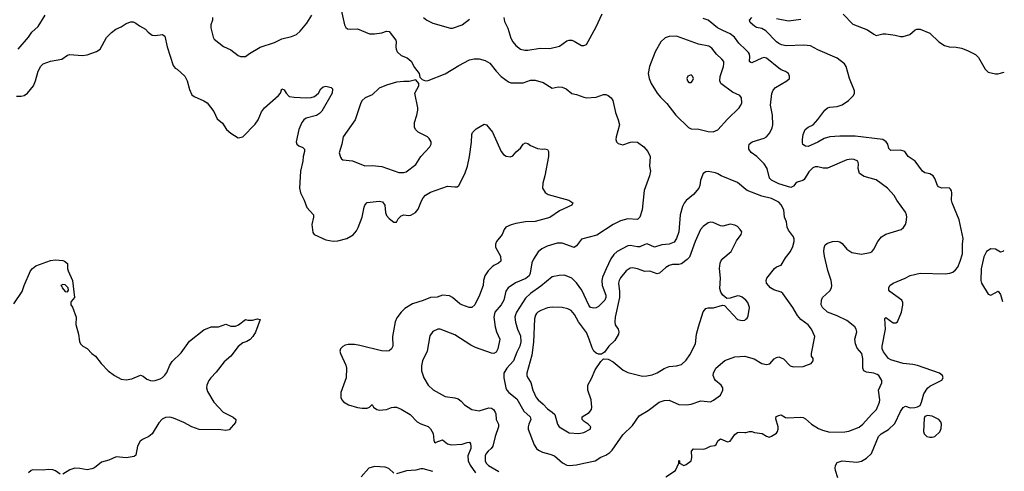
# Model space of a CAD drawing. Header units: inches. Extents: x 1839270 to 1929235, y 762242 to 910350.
# Tile 147 of 256: x 1914037 to 1922122, y 814163 to 817873. Entities that reach past the tile are written whole.
import ezdxf

# ---------------------------------------------------------------- set-up
doc = ezdxf.new("R2010")
doc.units = ezdxf.units.IN
doc.header["$MEASUREMENT"] = 0
doc.layers.add('B9811', color=7, linetype='Continuous')
doc.layers.add('B9821', color=7, linetype='Continuous')

msp = doc.modelspace()

# ---------------------------------------------------------------- linework, layer by layer
at = {"layer": 'B9811', "color": 5}
for points, elevation in [([(1916670, 817978.8), (1916705.2, 817830), (1916716.3, 817810), (1916730, 817799.3), (1916750, 817796.4), (1916810, 817797.6), (1916910, 817758.4), (1916950, 817757.1), (1917010, 817766), (1917050, 817778), (1917070, 817774.9), (1917124.7, 817704.7), (1917128.4, 817690), (1917124.9, 817650), (1917127.7, 817630), (1917137, 817610), (1917170, 817578.4), (1917219, 817559), (1917252.8, 817532.8), (1917279.3, 817479.3), (1917316, 817430), (1917322, 817402), (1917341, 817381), (1917355.3, 817375.3), (1917370, 817371), (1917390, 817374), (1917530, 817428.2), (1917642.2, 817497.8), (1917730, 817544.2), (1917770, 817551.7), (1917810, 817551.5), (1917859.1, 817539.1), (1917896.9, 817516.9), (1917948.8, 817450), (1917990, 817406.7), (1918050, 817363.8), (1918070, 817355.8), (1918170, 817355.9), (1918230, 817376.9), (1918270, 817377.7), (1918336.4, 817356.4), (1918410, 817310.4), (1918457.1, 817322.9), (1918490, 817319.5), (1918523.9, 817303.9), (1918570, 817266), (1918610, 817258.4), (1918670, 817235.8), (1918690, 817232.4), (1918770, 817235.5), (1918830, 817258.4), (1918850, 817259.3), (1918870, 817250.6), (1918894, 817230), (1918908.1, 817208.1), (1918928.5, 817110), (1918952.4, 817050), (1918962.4, 817010), (1918933.4, 816910), (1918930.6, 816890), (1918936.3, 816870), (1918950, 816856.3), (1918990, 816844), (1919052.1, 816867.9), (1919070, 816870.4), (1919110, 816866), (1919162.8, 816830), (1919194, 816790), (1919214, 816750), (1919207.3, 816670), (1919216.3, 816630), (1919208.5, 816590), (1919165.3, 816470), (1919148.4, 816310), (1919128.8, 816251.2), (1919110, 816232), (1919030, 816236.8), (1918970, 816222.2), (1918908.9, 816191.1), (1918776.1, 816103.9), (1918650.4, 816070), (1918610, 816014.7), (1918590, 816003.1), (1918490, 816037.2), (1918450, 816038.5), (1918367.4, 816012.6), (1918323, 815990), (1918293.7, 815966.3), (1918254.8, 815905.2), (1918242.8, 815877.2), (1918229.3, 815790), (1918219.3, 815770), (1918192.2, 815747.8), (1918107.2, 815712.8), (1918047.7, 815670), (1918030, 815643.7), (1918013.4, 815570), (1917989.3, 815530), (1917938.6, 815470), (1917929.2, 815430), (1917941.6, 815350), (1917952.2, 815310), (1917980.2, 815250), (1917963.2, 815170), (1917950, 815142.4), (1917930, 815132.4), (1917910, 815135), (1917779.2, 815179.2), (1917740.1, 815200.1), (1917610, 815285.3), (1917490, 815329.7), (1917469.1, 815330.9), (1917430, 815313), (1917403.8, 815276.2), (1917383.1, 815150), (1917344.6, 815070), (1917336, 815030), (1917335.8, 814990), (1917354.4, 814930), (1917392.2, 814872.2), (1917432.4, 814832.4), (1917530, 814779), (1917610, 814766.4), (1917637.6, 814757.6), (1917660.7, 814740.7), (1917690, 814710.3), (1917750.3, 814670.3), (1917810, 814660.7), (1917890, 814685.6), (1917910, 814682.4), (1917927.2, 814670), (1917941.1, 814650), (1917945.8, 814634.2), (1917950.4, 814590), (1917968.2, 814550), (1917968.7, 814530), (1917940.2, 814450), (1917921.5, 814370), (1917909.3, 814350.7), (1917882.4, 814330), (1917867, 814310), (1917860.3, 814290), (1917860.3, 814250), (1917867.9, 814230), (1917885.7, 814210), (1917970, 814162.2)], 640), ([(1918011.8, 817891.8), (1918019.1, 817859.1), (1918044.6, 817804.6), (1918070, 817720.5), (1918086.7, 817690), (1918110, 817661.1), (1918150, 817631.6), (1918183.4, 817623.4), (1918210, 817622.4), (1918310, 817638), (1918390, 817635.8), (1918470, 817656.1), (1918530, 817698.9), (1918550, 817706), (1918570, 817704.6), (1918590, 817696.5), (1918650, 817661.6), (1918670, 817660.5), (1918690, 817670.7), (1918705.6, 817694.4), (1918770, 817815.5), (1918819.2, 817920.8)], 660), ([(1914010, 817244.7), (1914050, 817244), (1914073.2, 817250), (1914102, 817270), (1914150, 817330.5), (1914167.7, 817372.3), (1914188.6, 817450), (1914209.9, 817490.1), (1914230, 817509.3), (1914290, 817532), (1914384, 817550), (1914430, 817581), (1914450, 817586.8), (1914550, 817578.7), (1914590, 817584.6), (1914667.2, 817612.8), (1914696.9, 817630), (1914750, 817726.4), (1914790, 817768.5), (1914825.2, 817794.8), (1914870, 817815.8), (1914910, 817842), (1914950, 817856), (1914970, 817856), (1914990, 817846), (1915021.6, 817821.6), (1915070, 817796), (1915091, 817770), (1915126, 817746), (1915150, 817742), (1915210, 817750.4), (1915230, 817738.8), (1915248.8, 817650), (1915296.3, 817496.3), (1915314.6, 817474.6), (1915330, 817466), (1915393.8, 817410), (1915411.3, 817370), (1915430, 817298.8), (1915450, 817257.3), (1915470, 817243), (1915550, 817208), (1915577.3, 817190), (1915630, 817118.8), (1915659.9, 817059.9), (1915702, 817022), (1915734.8, 816970), (1915770, 816940.7), (1915830, 816902.8), (1915870, 816911), (1915970, 817016.3), (1915994.7, 817050), (1916023.6, 817116.4), (1916046.3, 817150), (1916162.6, 817250), (1916177.6, 817270), (1916190, 817304.7), (1916210, 817296), (1916225.5, 817270), (1916250, 817243.1), (1916290, 817235.6), (1916390, 817231.8), (1916430, 817233.7), (1916458, 817242), (1916489.6, 817270), (1916510, 817304), (1916530, 817322), (1916550, 817327.3), (1916595.9, 817315.9), (1916606, 817306), (1916602, 817270), (1916518.4, 817121.6), (1916498.6, 817101.4), (1916474.3, 817085.7), (1916390, 817064.5), (1916370.3, 817050), (1916354.9, 817030), (1916328.4, 816970), (1916306.7, 816870), (1916312.7, 816850), (1916330, 816837), (1916362.5, 816822.5), (1916375.3, 816810), (1916375.8, 816790), (1916364.9, 816750), (1916363.2, 816710), (1916342, 816630), (1916335.8, 816490), (1916343.2, 816450), (1916372.2, 816390), (1916394.6, 816330), (1916448.2, 816270), (1916450.4, 816250), (1916435.5, 816190), (1916444.6, 816124.6), (1916454.8, 816110), (1916550, 816063.8), (1916610, 816054.4), (1916650, 816057.6), (1916723.3, 816076.7), (1916774.8, 816105.3), (1916801.5, 816138.5), (1916815.2, 816164.8), (1916850, 816251), (1916865.5, 816334.5), (1916871.6, 816350), (1916890, 816370.3), (1916990, 816381.7), (1917016.4, 816376.4), (1917036, 816350), (1917041.7, 816290), (1917050, 816264), (1917070, 816240.5), (1917110, 816210.7), (1917130, 816210.8), (1917143.7, 816236.3), (1917170, 816263.1), (1917190, 816270.3), (1917230, 816265.3), (1917250, 816268.7), (1917286.6, 816290), (1917310, 816317.3), (1917335.5, 816384.5), (1917349.8, 816410.2), (1917370, 816430.4), (1917410, 816455.3), (1917550, 816505.5), (1917610, 816499.1), (1917630, 816500.7), (1917644, 816510), (1917692.4, 816607.6), (1917713.3, 816670), (1917729.8, 816750), (1917747.3, 816867.3), (1917749, 816930), (1917754.8, 816945.2), (1917784, 816976), (1917850, 817014), (1917870, 817010.8), (1917919.1, 816950), (1917990, 816791.3), (1918010, 816764.7), (1918030.9, 816750.9), (1918066.4, 816746.4), (1918085.6, 816754.4), (1918112.5, 816787.5), (1918150, 816818), (1918170, 816851), (1918190, 816861), (1918210, 816856), (1918230, 816838.8), (1918290, 816815.5), (1918329.5, 816810.5), (1918350, 816813), (1918370, 816806), (1918379.1, 816790), (1918378.4, 816750), (1918348.8, 816591.2), (1918333, 816530), (1918330.7, 816490), (1918352.5, 816452.5), (1918376.1, 816436.1), (1918544.7, 816390), (1918578.8, 816370), (1918571.7, 816348.3), (1918470, 816304.2), (1918391.1, 816248.9), (1918270, 816215.9), (1918190, 816212.7), (1918110, 816198), (1918072.3, 816187.7), (1918030, 816167.8), (1918016, 816150), (1917999.5, 816110), (1917952.2, 816050), (1917943.7, 816030), (1917944, 816004), (1917984.4, 815930), (1917988, 815890), (1917967.7, 815872.2), (1917930, 815853.5), (1917917.4, 815842.6), (1917884.9, 815810), (1917856.9, 815770), (1917844.9, 815730), (1917841.7, 815690), (1917811.7, 815610), (1917774.9, 815530), (1917750.5, 815510), (1917728.5, 815508.5), (1917666.6, 815530), (1917650, 815538.9), (1917591.7, 815591.7), (1917565.1, 815605.1), (1917510, 815609.7), (1917464.9, 815595), (1917410, 815591.8), (1917350, 815566), (1917261.3, 815538.7), (1917199.2, 815500.8), (1917168.9, 815470), (1917134.7, 815425.3), (1917120.2, 815390), (1917099, 815270), (1917101.3, 815190), (1917090, 815169.4), (1917070, 815154), (1917050, 815149.6), (1917008.2, 815151.8), (1916830, 815198), (1916785.6, 815205.6), (1916734.4, 815205.6), (1916710, 815199.3), (1916690, 815189), (1916671, 815170), (1916666, 815150), (1916671, 815130), (1916714.9, 815034.9), (1916721.3, 815010), (1916718.7, 814930), (1916674, 814810), (1916674.8, 814770), (1916682.8, 814750), (1916695.2, 814735.2), (1916738, 814710), (1916810, 814688), (1916850, 814682), (1916890, 814680.7), (1916908.7, 814690), (1916930, 814712), (1916942, 814690), (1916970, 814670.8), (1916990, 814665.5), (1917050, 814670.6), (1917090, 814688), (1917110, 814690.6), (1917130, 814690.6), (1917170, 814674.9), (1917242, 814630), (1917302, 814570), (1917330, 814554), (1917390, 814530.4), (1917410, 814513), (1917432.7, 814472.8), (1917438.5, 814418.5), (1917442.5, 814402.5), (1917450, 814396), (1917456.6, 814403.4), (1917510, 814423), (1917550.2, 814390.2), (1917581.2, 814381.2), (1917670, 814387.6), (1917710, 814401), (1917730, 814401.5), (1917738.4, 814390), (1917742.6, 814370), (1917740.5, 814350), (1917717.8, 814290), (1917718.4, 814250), (1917734.9, 814214.9), (1917780.7, 814150)], 620), ([(1914023.6, 817630), (1914109.7, 817730), (1914136.9, 817770), (1914190, 817817), (1914245.8, 817910)], 640), ([(1915619.5, 817890), (1915618.9, 817870), (1915607.2, 817830), (1915605.3, 817805.3), (1915625.5, 817730), (1915634, 817714), (1915710, 817652.7), (1915770, 817624.4), (1915830, 817578), (1915850, 817570.4), (1915890, 817570.4), (1915924.2, 817595.8), (1916012.7, 817647.3), (1916130, 817684.9), (1916190, 817714.7), (1916270, 817734), (1916310, 817751.6), (1916340.3, 817779.7), (1916395.1, 817844.9), (1916435.1, 817910)], 640), ([(1917354, 817890), (1917381.3, 817870), (1917430, 817846), (1917575.6, 817804.4), (1917590, 817803.8), (1917670, 817830.3), (1917730, 817878.3)], 660), ([(1920000, 817624.4), (1919941.1, 817681.1), (1919906.6, 817730), (1919870, 817758.1), (1919810, 817783.4), (1919767.2, 817807.2), (1919690, 817870.6), (1919650, 817883.9)], 640), ([(1920000, 816478), (1919930, 816535.8), (1919797.2, 816590), (1919770, 816607), (1919750, 816615.1), (1919690, 816626), (1919670, 816622.7), (1919650, 816609), (1919637, 816583), (1919627.7, 816552.2), (1919622.4, 816510), (1919613, 816490), (1919570, 816437), (1919510, 816387.6), (1919493, 816367), (1919480, 816340), (1919459.7, 816270), (1919449.2, 816130), (1919430, 816074.5), (1919410, 816046.6), (1919371, 816029), (1919310, 816023.9), (1919250, 816003.5), (1919190, 816031.1), (1919170, 816027.8), (1919130, 816008.7), (1919110, 816008.1), (1919050, 816019.1), (1919030, 816016.8), (1918943.1, 815970), (1918915.3, 815944.7), (1918892, 815908), (1918852.5, 815827.5), (1918822.8, 815757.2), (1918816.4, 815730), (1918819.3, 815690), (1918848.7, 815610), (1918850.1, 815589.9), (1918841.1, 815570), (1918790, 815516.2), (1918770, 815505.3), (1918750, 815502.2), (1918724.2, 815510), (1918709, 815529), (1918653.4, 815650), (1918610, 815710.8), (1918570, 815748.7), (1918510, 815774.5), (1918466.8, 815773.2), (1918410, 815762), (1918316, 815684), (1918230, 815624.8), (1918190, 815586.8), (1918115.5, 815470), (1918107.1, 815450), (1918103.5, 815430), (1918107.7, 815387.7), (1918124.8, 815330), (1918150, 815277.1), (1918152.4, 815227.5), (1918143.7, 815190), (1918118.7, 815141.3), (1918093, 815070), (1918035.9, 815010), (1918013.2, 814970), (1918011.8, 814930), (1918028.4, 814850), (1918036.4, 814830), (1918053.4, 814810), (1918118.8, 814758.8), (1918177.2, 814657.2), (1918228.5, 814610), (1918234.4, 814590), (1918216.6, 814550), (1918211, 814530), (1918212.1, 814510), (1918261.7, 814381.7), (1918279.5, 814350), (1918296.4, 814336.4), (1918330, 814320.2), (1918390, 814305.5), (1918429.3, 814289.3), (1918493, 814233), (1918530, 814213.1), (1918550, 814210.3), (1918610, 814215.6), (1918670, 814228.9), (1918761.2, 814250), (1918810, 814280.4), (1918850, 814295.8), (1918883, 814317), (1918902.8, 814337.2), (1918990, 814463.8), (1919070, 814539.3), (1919122.2, 814617.8), (1919196.5, 814663.5), (1919289, 814730), (1919330, 814745.3), (1919370, 814748.8), (1919450, 814713.2), (1919511.1, 814708.9), (1919550, 814715.3), (1919630, 814741.3), (1919710, 814735.3), (1919733.2, 814746.8), (1919790, 814787.7), (1919809.6, 814830), (1919811.2, 814850), (1919797, 814870), (1919750, 814909.3), (1919741.7, 814921.7), (1919732.3, 814950), (1919732.7, 814970), (1919752.7, 815010), (1919827.7, 815072.3), (1919910, 815103.6), (1919990, 815108.9), (1920000, 815106.2)], 660), ([(1920000, 815568.4), (1919998.7, 815570), (1919970, 815594.3), (1919950, 815603), (1919930, 815604.7), (1919870, 815586.6), (1919844.1, 815584.1), (1919810, 815609.2), (1919794.3, 815634.3), (1919786, 815666), (1919790.6, 815750), (1919782.6, 815830), (1919787.3, 815872.7), (1919794, 815890), (1919810, 815910.4), (1919878.4, 815970), (1919923.3, 816056.7), (1919961.2, 816110), (1919965.2, 816130), (1919954, 816150), (1919930, 816173.2), (1919910, 816185.2), (1919870, 816194), (1919810, 816176), (1919790, 816179.5), (1919730, 816207.1), (1919710, 816209.7), (1919690, 816205.7), (1919650, 816175.4), (1919628.1, 816150), (1919583.8, 816050), (1919536.4, 815923.6), (1919517.2, 815902.8), (1919470, 815869), (1919450, 815863.2), (1919397.4, 815862.6), (1919370, 815854.7), (1919342.4, 815837.6), (1919290, 815791.6), (1919270, 815784.8), (1919210, 815808.1), (1919170, 815806), (1919110, 815827.8), (1919070, 815834.8), (1919048.7, 815831.3), (1919017.7, 815810), (1918970, 815753), (1918958.6, 815730), (1918955, 815710), (1918961.7, 815641.7), (1918960.8, 815590), (1918926.7, 815430), (1918922.5, 815390), (1918927.6, 815367.6), (1918952.2, 815330), (1918957.8, 815310), (1918954, 815290), (1918923.2, 815236.8), (1918874.4, 815190), (1918838, 815142), (1918815.5, 815124.5), (1918790, 815126), (1918770, 815134.7), (1918750, 815151.3), (1918736.3, 815176.3), (1918713.9, 815250), (1918690, 815303.5), (1918624.1, 815390), (1918592.8, 815452.8), (1918564.5, 815484.5), (1918537.7, 815497.7), (1918490.2, 815509.8), (1918410, 815512.9), (1918370, 815505.3), (1918315.5, 815484.5), (1918290.2, 815469.8), (1918281.5, 815458.5), (1918273.7, 815446.3), (1918265.3, 815414.7), (1918255.4, 815224.6), (1918242.1, 815117.9), (1918201.6, 814970), (1918201.3, 814950), (1918209.1, 814930), (1918232.9, 814892.9), (1918250.2, 814829.7), (1918277.8, 814770), (1918293.2, 814750), (1918335.7, 814715.7), (1918370, 814677.8), (1918410.5, 814650), (1918430.7, 814630), (1918452.7, 814550), (1918466.4, 814530), (1918550, 814480.3), (1918627.1, 814472.9), (1918670, 814483.1), (1918720.9, 814510), (1918726.6, 814530), (1918706, 814550), (1918671.4, 814571.4), (1918655.1, 814590), (1918656, 814610), (1918712.9, 814647.1), (1918733, 814670), (1918735.8, 814690), (1918728.4, 814750), (1918703, 814830), (1918702, 814870), (1918733.5, 814926.5), (1918762.6, 814997.4), (1918810, 815066.7), (1918830, 815088.2), (1918870, 815084.4), (1918910, 815063.7), (1918992.9, 814992.9), (1919030, 814975.5), (1919150, 814944.9), (1919186.5, 814946.5), (1919230, 814956), (1919270, 814971.9), (1919330, 815006.8), (1919370, 815023.8), (1919430, 815030.2), (1919470, 815041.7), (1919510, 815077.4), (1919538.9, 815121.1), (1919584.8, 815210), (1919595.4, 815290), (1919610, 815350.4), (1919647.8, 815472.2), (1919670, 815502), (1919690, 815506.2), (1919734.6, 815505.4), (1919807.1, 815527.1), (1919824.9, 815524.9), (1919930, 815410.7), (1919970, 815402), (1919990, 815404.9), (1920000, 815412.9)], 680), ([(1913990, 815539.1), (1914058.5, 815641.5), (1914073.6, 815690), (1914126, 815810), (1914142.7, 815830), (1914169.8, 815850.2), (1914290, 815894.9), (1914330, 815900.3), (1914390, 815895.8), (1914406, 815890), (1914430.7, 815870), (1914431, 815830), (1914436, 815810), (1914470.4, 815730), (1914486.8, 815590), (1914460.7, 815559.3), (1914456, 815550), (1914456, 815530), (1914470, 815511.3), (1914501.6, 815430), (1914497, 815370), (1914520.3, 815290), (1914528.5, 815230), (1914537.1, 815210), (1914554.8, 815190), (1914591.5, 815171.5), (1914630, 815130.5), (1914659.1, 815110), (1914704.9, 815050), (1914764.9, 814990), (1914815.5, 814950), (1914870, 814918.9), (1914910, 814914.9), (1914957.4, 814922.6), (1915030, 814953.4), (1915050, 814944.9), (1915081.2, 814921.2), (1915110, 814908.5), (1915130, 814905.3), (1915150, 814908.7), (1915190, 814923.1), (1915210, 814934), (1915230, 814952.4), (1915245.2, 814974.8), (1915270, 815034.4), (1915290, 815065.3), (1915363.7, 815136.3), (1915430, 815233), (1915550, 815326), (1915610, 815350.8), (1915668.9, 815351.1), (1915729.2, 815370.8), (1915770, 815356.3), (1915810, 815355.5), (1915833.8, 815366.2), (1915890, 815411), (1915910, 815404.7), (1915950, 815404.7), (1915990, 815416), (1916010.6, 815410.6), (1915972.5, 815307.5), (1915950.7, 815270), (1915930, 815247), (1915902.8, 815230), (1915870, 815217.6), (1915830.9, 815189.1), (1915770.3, 815110), (1915717, 815063), (1915650, 814977.4), (1915606, 814930), (1915590.4, 814910), (1915573.4, 814870), (1915570.7, 814850), (1915578.5, 814818.5), (1915630.8, 814730), (1915709, 814649), (1915790, 814607.7), (1915810.5, 814590), (1915810, 814564), (1915757.1, 814502.9), (1915730, 814498), (1915690, 814504.5), (1915510, 814507.6), (1915450, 814528.8), (1915384.9, 814564.9), (1915300.4, 814600.4), (1915270, 814609.2), (1915233.6, 814606.4), (1915208.1, 814591.9), (1915178.3, 814561.7), (1915124.3, 814470), (1915096.5, 814450), (1915050, 814428.2), (1915027.5, 814410), (1915005, 814370), (1914990, 814297.2), (1914975.8, 814284.2), (1914910, 814275), (1914830, 814281.5), (1914770, 814255.4), (1914710, 814237.6), (1914650, 814192.4), (1914630, 814182.7), (1914590, 814176.1), (1914530, 814187.6), (1914490, 814189.8), (1914450, 814176.8), (1914390, 814140.7)], 580), ([(1919342.7, 814117.3), (1919420.9, 814170), (1919448.4, 814231.6), (1919450, 814251), (1919454, 814250), (1919454, 814230), (1919490, 814211.3), (1919510, 814218.8), (1919549.2, 814250), (1919556.6, 814276.6), (1919553.2, 814330), (1919570, 814346.8), (1919650, 814346), (1919670, 814350.5), (1919710, 814370.4), (1919743.7, 814376.3), (1919756.2, 814383.8), (1919770, 814414.8), (1919790, 814430.5), (1919850, 814406), (1919869.5, 814410.5), (1919910, 814466.8), (1919930, 814481), (1919950, 814486), (1919990, 814481), (1920000, 814483.4)], 640), ([(1917110, 814148.5), (1917067.2, 814187.2), (1917037.4, 814197.4), (1916950, 814202.4), (1916904.6, 814190), (1916840.7, 814119.3)], 620), ([(1914370, 814139.5), (1914330, 814166.9), (1914310, 814174.8), (1914270, 814178.7), (1914230, 814172.1), (1914145.9, 814174.2), (1914130, 814169.5), (1914110, 814149.6)], 580), ([(1917430, 814163), (1917350, 814183.5), (1917330, 814183.2), (1917290, 814172.1), (1917212.5, 814167.5), (1917130, 814141.5)], 620)]:
    msp.add_lwpolyline(points, dxfattribs=dict(at, elevation=elevation))
for points, elevation in [([(1919430, 817737.4), (1919370, 817736), (1919336.3, 817723.7), (1919302.7, 817690), (1919255.2, 817610), (1919208, 817490), (1919196.5, 817430), (1919204.4, 817390), (1919222.7, 817350), (1919271, 817271), (1919297.5, 817237.5), (1919350, 817184.9), (1919425.3, 817090), (1919528.8, 816988.8), (1919550, 816978), (1919613.2, 816973.2), (1919690, 816954), (1919730, 816952.9), (1919770, 816967.6), (1919850, 817056.4), (1919944.5, 817150), (1919959.5, 817170), (1919967.3, 817190), (1919962.9, 817230), (1919949.7, 817249.7), (1919890, 817277.4), (1919794.7, 817350), (1919790, 817358), (1919785.1, 817370), (1919787.5, 817407.5), (1919815.6, 817490), (1919819.8, 817510), (1919817.7, 817530), (1919803, 817550), (1919757.7, 817590), (1919719.7, 817639.7), (1919696, 817656), (1919610, 817673.5)], 660), ([(1917290, 817378), (1917234, 817366), (1917190, 817366.3), (1917130, 817359.7), (1917050, 817336.4), (1916990, 817309.7), (1916930, 817255.8), (1916873.4, 817230), (1916850.4, 817210), (1916838.7, 817190), (1916790.3, 817050), (1916692.7, 816910), (1916682.4, 816850), (1916661.4, 816778.6), (1916670, 816744.7), (1916678.8, 816730), (1916690, 816722), (1916770, 816714), (1916870, 816672.2), (1916930, 816675.8), (1917010, 816666), (1917150, 816618.9), (1917190, 816616.9), (1917210, 816624.2), (1917290, 816682.4), (1917330, 816748.2), (1917404.5, 816830), (1917414.5, 816850), (1917415.1, 816870), (1917398.6, 816898.6), (1917385.2, 816910), (1917309.3, 816950), (1917286.6, 816970), (1917279.5, 816990), (1917279.5, 817030), (1917299.3, 817090), (1917305.2, 817130), (1917305.2, 817150), (1917281.6, 817270), (1917313.2, 817330), (1917315.3, 817350)], 640), ([(1919550, 817419), (1919522, 817410), (1919516, 817390), (1919521, 817370), (1919530, 817358), (1919550, 817358), (1919562, 817370), (1919568.7, 817390), (1919562, 817410)], 680), ([(1914390, 815698), (1914374, 815690), (1914382, 815682), (1914384.7, 815670), (1914410, 815641), (1914430, 815638), (1914437.2, 815650), (1914434, 815670), (1914410, 815695.3)], 580)]:
    msp.add_lwpolyline(points, close=True, dxfattribs=dict(at, elevation=elevation))
at = {"layer": 'B9821', "color": 5}
for points, elevation in [([(1920753.6, 814110), (1920734.7, 814170), (1920733.6, 814190), (1920736.2, 814210), (1920750, 814236), (1920791.7, 814248.3), (1920910, 814237.2), (1920950, 814248), (1920989.1, 814270.9), (1921031.1, 814310), (1921088.7, 814450), (1921109.7, 814470), (1921172, 814508), (1921223.1, 814556.9), (1921270, 814655.8), (1921290, 814686.7), (1921310, 814698), (1921350, 814686), (1921388.2, 814688.2), (1921410, 814693), (1921430, 814704.9), (1921441.3, 814730), (1921460.3, 814799.7), (1921490, 814847.7), (1921510, 814863), (1921610, 814912), (1921619, 814930), (1921615.3, 814950), (1921590, 814968.7), (1921410, 815032.8), (1921370, 815041.4), (1921290, 815049.1), (1921190, 815080.3), (1921170.7, 815090.7), (1921130, 815144.7), (1921119.8, 815170), (1921117.8, 815190), (1921146.4, 815330), (1921140.7, 815419.3), (1921150, 815426.8), (1921210, 815382.4), (1921230, 815382), (1921244, 815390), (1921277, 815470), (1921289.4, 815529.4), (1921289.3, 815550), (1921279.3, 815570), (1921181.5, 815641.5), (1921174, 815650), (1921173.2, 815670), (1921182.7, 815690), (1921209.3, 815710), (1921309, 815750), (1921350, 815773), (1921430, 815790.3), (1921634.9, 815785.1), (1921675.3, 815790), (1921700.4, 815799.6), (1921722.2, 815817.8), (1921739.6, 815840.4), (1921759.7, 815890), (1921778, 815950), (1921779.1, 816030), (1921784.9, 816075.1), (1921749.9, 816230), (1921692.4, 816370), (1921688.1, 816391.9), (1921689.7, 816449.7), (1921687.6, 816467.6), (1921680.7, 816480.7), (1921670, 816492), (1921610, 816488), (1921581, 816501), (1921571.8, 816511.8), (1921552.1, 816570), (1921538.9, 816590), (1921510, 816607.4), (1921470, 816615.9), (1921449.9, 816629.9), (1921390, 816711.8), (1921332.7, 816750), (1921305.2, 816790), (1921270, 816802.4), (1921190, 816798.7), (1921174, 816814), (1921164, 816850), (1921152.8, 816870), (1921124, 816890), (1920895.8, 816915.8), (1920770, 816916.8), (1920690, 816911.3), (1920641.9, 816898.1), (1920591.7, 816868.3), (1920510, 816831.6), (1920490, 816834), (1920468.1, 816848.1), (1920463.9, 816863.9), (1920465.1, 816890), (1920471.2, 816930), (1920486.6, 816970), (1920510, 816990.4), (1920551.8, 817010), (1920590, 817052.7), (1920649, 817131), (1920670, 817148.9), (1920690, 817155.8), (1920750, 817161.1), (1920790, 817173.6), (1920841.6, 817210), (1920882.4, 817250), (1920891.1, 817270), (1920892.4, 817290), (1920850.8, 817390), (1920824.4, 817490), (1920809.7, 817510), (1920750, 817556.8), (1920590, 817626.2), (1920530, 817658.7), (1920476.7, 817663.3), (1920330, 817659.7), (1920293.1, 817666.9), (1920270, 817676.4), (1920250, 817691.1), (1920162.3, 817782.3), (1920130, 817800.9), (1920088, 817810), (1920070, 817819), (1920035.3, 817850), (1920028.7, 817870), (1920050, 817890.6)], 620), ([(1920250, 817881.7), (1920350, 817863.1), (1920450, 817877.1)], 620), ([(1920798.8, 817918.8), (1920877.6, 817837.6), (1920999.1, 817790), (1921050, 817753), (1921070, 817744.4), (1921123.1, 817756.9), (1921150, 817757.4), (1921226.1, 817746.1), (1921270, 817734.4), (1921290, 817734.4), (1921347.3, 817752.7), (1921390, 817790.7), (1921403.3, 817796.7), (1921430, 817794.8), (1921510, 817762.8), (1921584, 817690), (1921630, 817662.4), (1921670, 817650.4), (1921727.2, 817647.2), (1921770, 817638.4), (1921820.2, 817620.2), (1921886.2, 817586.2), (1921910, 817562.4), (1921965.8, 817465.8), (1921990, 817440.9), (1922048.2, 817428.2), (1922068.1, 817428.1), (1922121.7, 817440.9)], 620), ([(1920000, 814483.4), (1920030, 814490.8), (1920050, 814490.7), (1920070, 814481), (1920133.7, 814473.7), (1920170, 814451.3), (1920190, 814444.7), (1920210, 814451), (1920250, 814476.3), (1920260.7, 814490), (1920266, 814510), (1920263.5, 814530), (1920244.8, 814595.2), (1920247.7, 814612.3), (1920270, 814623), (1920290, 814626), (1920326, 814606), (1920342.6, 814602.6), (1920448.7, 814608.7), (1920470, 814604.9), (1920490, 814594.4), (1920539.5, 814550), (1920595.6, 814515.6), (1920630, 814500.8), (1920690, 814484.8), (1920812.1, 814487.9), (1920846.3, 814493.7), (1920930, 814526), (1920960.4, 814550), (1921030, 814630.4), (1921071.8, 814670), (1921096.9, 814730), (1921099.7, 814750), (1921089.8, 814830), (1921115.1, 814890), (1921115.1, 814910), (1921091.2, 814950), (1921078.6, 814958.6), (1921049.9, 814969.9), (1920990, 814977.2), (1920966.9, 814990), (1920959.8, 815010), (1920959.3, 815090), (1920950.8, 815130), (1920914.1, 815174.1), (1920899.8, 815210), (1920895.3, 815250), (1920909.7, 815310), (1920906.6, 815330), (1920894.3, 815350), (1920830, 815401.5), (1920750, 815440.3), (1920670, 815469.7), (1920630, 815508.2), (1920619.1, 815530), (1920619.7, 815570), (1920627.8, 815590), (1920690, 815644.9), (1920701.6, 815670), (1920704.7, 815690), (1920701.3, 815730), (1920671.6, 815811.6), (1920646.6, 815930), (1920640.7, 815970), (1920642, 815998), (1920650, 816023), (1920670, 816038.7), (1920710, 816051.6), (1920750, 816054.6), (1920770, 816048.7), (1920790, 816033.7), (1920828, 815988), (1920870, 815960.2), (1920950, 815947.1), (1921019.3, 815960.7), (1921032.6, 815967.4), (1921050, 815988.7), (1921083.7, 816050), (1921114, 816090), (1921150, 816110.9), (1921274, 816150), (1921293.6, 816166.4), (1921309.6, 816190.4), (1921316.2, 816210), (1921320.5, 816250), (1921317.6, 816270), (1921310, 816293.2), (1921239.6, 816390), (1921217.4, 816430), (1921163.5, 816490), (1921070, 816557.2), (1920970, 816583.9), (1920931.5, 816610), (1920920.5, 816650), (1920924.5, 816690), (1920919.3, 816710), (1920890, 816723.6), (1920866.2, 816726.2), (1920830, 816721), (1920670, 816654.7), (1920634.9, 816654.9), (1920590, 816665.1), (1920570, 816663.6), (1920550, 816655.1), (1920516.7, 816623.3), (1920479.7, 816560.3), (1920467.9, 816552.1), (1920421.8, 816538.2), (1920409.4, 816530.6), (1920390, 816506.3), (1920370, 816496), (1920270, 816525.8), (1920210, 816554.8), (1920192.7, 816572.7), (1920174, 816650), (1920150, 816689.8), (1920090, 816748.9), (1920042, 816782), (1920024.2, 816810), (1920022.9, 816830), (1920027, 816850), (1920050.9, 816869.1), (1920150, 816898.9), (1920170, 816910.4), (1920196.8, 816943.2), (1920215.7, 816984.3), (1920220.7, 817010), (1920218.5, 817090), (1920202.3, 817170), (1920214, 817266), (1920224.9, 817295), (1920243.5, 817316.5), (1920335.3, 817370), (1920358, 817390), (1920358, 817410), (1920348.7, 817430), (1920326.3, 817446.3), (1920290, 817460.7), (1920270, 817474.7), (1920170, 817557.8), (1920150, 817561.5), (1920130, 817556.8), (1920050, 817518.3), (1920040.6, 817520.6), (1920029.8, 817529.8), (1920032.7, 817570), (1920029.8, 817590), (1920022.6, 817602.6), (1920000, 817624.4)], 640), ([(1920000, 815106.2), (1920067.9, 815087.9), (1920130.8, 815050), (1920170, 815039.5), (1920195.1, 815044.9), (1920231.6, 815088.4), (1920250, 815099.1), (1920270, 815102.8), (1920307.7, 815087.7), (1920362.8, 815030), (1920390, 815020.7), (1920470, 815023.8), (1920536, 815050), (1920552.7, 815070), (1920553.2, 815090), (1920539, 815110), (1920539.3, 815130), (1920565.1, 815270), (1920538.3, 815330), (1920510, 815365.4), (1920450.6, 815410.6), (1920422.7, 815442.7), (1920385.3, 815510), (1920303.8, 815623.8), (1920290, 815634), (1920230, 815652.8), (1920200.7, 815670), (1920169.6, 815710), (1920167.6, 815730), (1920171.8, 815750), (1920235.6, 815830), (1920250, 815842), (1920290, 815858), (1920324.2, 815915.8), (1920365.4, 815970), (1920384.7, 816010), (1920395.1, 816050), (1920395.6, 816070), (1920389.6, 816090), (1920350, 816142.9), (1920338, 816170), (1920333.2, 816213.2), (1920316.9, 816250), (1920311.9, 816310), (1920290, 816353.3), (1920270, 816375.6), (1920210, 816405.6), (1920130, 816423.5), (1920010, 816469.7), (1920000, 816478)], 660), ([(1922118.5, 815977.2), (1922110, 815969.3), (1922090, 815962.7), (1922050, 815987), (1922010, 815989.6), (1921975.5, 815970), (1921954.1, 815925.9), (1921932.4, 815827.6), (1921928.9, 815730), (1921934, 815710), (1921990, 815618.4), (1922010, 815610.4), (1922070, 815643.8), (1922090, 815615.5), (1922108.1, 815559.5)], 620), ([(1920000, 815412.9), (1920010, 815421), (1920018.9, 815441.1), (1920029.5, 815510), (1920015.1, 815550), (1920000, 815568.4)], 680)]:
    msp.add_lwpolyline(points, dxfattribs=dict(at, elevation=elevation))
at = {"layer": 'B9821', "color": 5, "elevation": 620}
msp.add_lwpolyline([(1921490, 814620.7), (1921470, 814612.7), (1921463.4, 814596.6), (1921457.1, 814490), (1921463.8, 814470), (1921486.8, 814450), (1921510, 814443.7), (1921530, 814444.9), (1921550, 814450.5), (1921593.4, 814486.6), (1921603.8, 814516.2), (1921606.3, 814550), (1921601.3, 814570), (1921585.1, 814590), (1921530, 814616.9)], close=True, dxfattribs=at)

doc.saveas('drawing.dxf')
